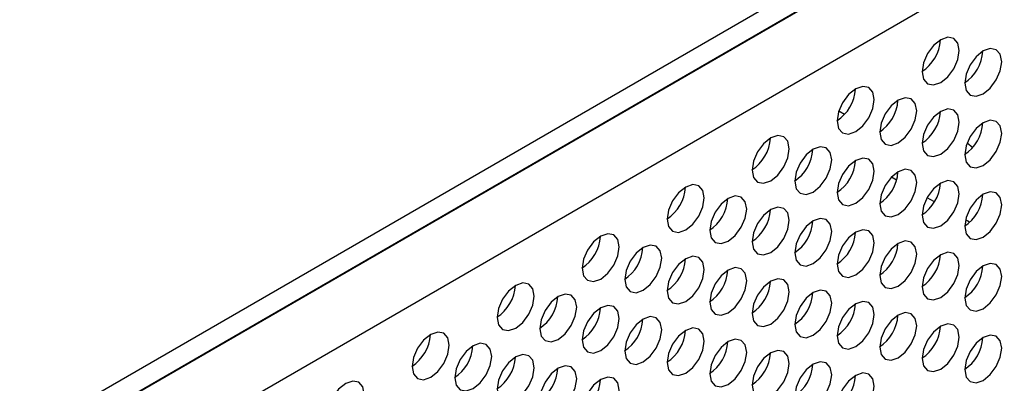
# Model space of a CAD drawing. Header units: millimetres. Extents: x 19 to 844, y 7 to 552.
# Tile 59 of 63: x 720.22 to 742.69, y 349.52 to 357.8. Entities that reach past the tile are written whole.
import ezdxf

# ---------------------------------------------------------------- set-up
doc = ezdxf.new("R2010")
doc.units = ezdxf.units.MM

msp = doc.modelspace()

# ---------------------------------------------------------------- linework, layer by layer
at = {"color": 7, "linetype": 'Continuous', "lineweight": 25}
for p, q in [((698.08, 335.477), (786.221, 386.36)), ((698.08, 334.981), (786.221, 385.864)), ((698.008, 334.925), (776.829, 380.428)), ((739.044, 355.643), (738.915, 355.717)), ((741.843, 354.998), (741.971, 354.893)), ((740.234, 354.146), (740.116, 354.214)), ((741.097, 353.648), (740.93, 353.745)), ((741.899, 353.185), (741.804, 353.24))]:
    msp.add_line(p, q, dxfattribs=at)
at = {"color": 8, "linetype": 'Continuous', "lineweight": 25}
msp.add_line((712.095, 341.454), (777.523, 379.225), dxfattribs=at)
at = {"color": 7, "linetype": 'Continuous', "lineweight": 25, "flags": 128}
for points in [[(741.239, 356.371), (741.401, 356.502), (741.538, 356.686), (741.629, 356.897), (741.662, 357.102), (741.629, 357.27), (741.538, 357.376), (741.401, 357.402), (741.239, 357.346), (741.078, 357.216), (740.941, 357.031), (740.849, 356.82), (740.817, 356.615), (740.849, 356.447), (740.941, 356.342), (741.078, 356.315), (741.239, 356.371)], [(742.209, 356.115), (742.371, 356.245), (742.508, 356.43), (742.599, 356.641), (742.631, 356.846), (742.599, 357.014), (742.508, 357.119), (742.371, 357.146), (742.209, 357.09), (742.048, 356.959), (741.911, 356.774), (741.819, 356.563), (741.787, 356.358), (741.819, 356.19), (741.911, 356.085), (742.048, 356.058), (742.209, 356.115)], [(739.3, 355.252), (739.461, 355.382), (739.598, 355.567), (739.69, 355.778), (739.722, 355.983), (739.69, 356.151), (739.598, 356.256), (739.461, 356.283), (739.3, 356.226), (739.138, 356.096), (739.001, 355.911), (738.91, 355.7), (738.878, 355.495), (738.91, 355.327), (739.001, 355.222), (739.138, 355.195), (739.3, 355.252)], [(740.27, 354.995), (740.431, 355.125), (740.568, 355.31), (740.66, 355.521), (740.692, 355.726), (740.66, 355.894), (740.568, 355.999), (740.431, 356.026), (740.27, 355.97), (740.108, 355.839), (739.971, 355.655), (739.88, 355.444), (739.848, 355.239), (739.88, 355.071), (739.971, 354.965), (740.108, 354.939), (740.27, 354.995)], [(741.239, 354.738), (741.401, 354.869), (741.538, 355.053), (741.629, 355.264), (741.662, 355.469), (741.629, 355.637), (741.538, 355.743), (741.401, 355.769), (741.239, 355.713), (741.078, 355.583), (740.941, 355.398), (740.849, 355.187), (740.817, 354.982), (740.849, 354.814), (740.941, 354.709), (741.078, 354.682), (741.239, 354.738)], [(742.209, 354.482), (742.371, 354.612), (742.508, 354.797), (742.599, 355.008), (742.631, 355.213), (742.599, 355.381), (742.508, 355.486), (742.371, 355.513), (742.209, 355.456), (742.048, 355.326), (741.911, 355.141), (741.819, 354.93), (741.787, 354.725), (741.819, 354.557), (741.911, 354.452), (742.048, 354.425), (742.209, 354.482)], [(737.36, 354.132), (737.522, 354.262), (737.659, 354.447), (737.75, 354.658), (737.782, 354.863), (737.75, 355.031), (737.659, 355.136), (737.522, 355.163), (737.36, 355.107), (737.199, 354.976), (737.062, 354.792), (736.97, 354.581), (736.938, 354.376), (736.97, 354.208), (737.062, 354.102), (737.199, 354.076), (737.36, 354.132)], [(738.33, 353.875), (738.492, 354.006), (738.629, 354.19), (738.72, 354.401), (738.752, 354.606), (738.72, 354.774), (738.629, 354.88), (738.492, 354.906), (738.33, 354.85), (738.169, 354.72), (738.032, 354.535), (737.94, 354.324), (737.908, 354.119), (737.94, 353.951), (738.032, 353.846), (738.169, 353.819), (738.33, 353.875)], [(739.3, 353.618), (739.461, 353.749), (739.598, 353.934), (739.69, 354.145), (739.722, 354.35), (739.69, 354.518), (739.598, 354.623), (739.461, 354.65), (739.3, 354.593), (739.138, 354.463), (739.001, 354.278), (738.91, 354.067), (738.878, 353.862), (738.91, 353.694), (739.001, 353.589), (739.138, 353.562), (739.3, 353.618)], [(740.27, 353.362), (740.431, 353.492), (740.568, 353.677), (740.66, 353.888), (740.692, 354.093), (740.66, 354.261), (740.568, 354.366), (740.431, 354.393), (740.27, 354.337), (740.108, 354.206), (739.971, 354.022), (739.88, 353.811), (739.848, 353.606), (739.88, 353.438), (739.971, 353.332), (740.108, 353.306), (740.27, 353.362)], [(741.239, 353.105), (741.401, 353.235), (741.538, 353.42), (741.629, 353.631), (741.662, 353.836), (741.629, 354.004), (741.538, 354.11), (741.401, 354.136), (741.239, 354.08), (741.078, 353.95), (740.941, 353.765), (740.849, 353.554), (740.817, 353.349), (740.849, 353.181), (740.941, 353.076), (741.078, 353.049), (741.239, 353.105)], [(735.421, 353.012), (735.582, 353.142), (735.719, 353.327), (735.811, 353.538), (735.843, 353.743), (735.811, 353.911), (735.719, 354.017), (735.582, 354.043), (735.421, 353.987), (735.259, 353.857), (735.122, 353.672), (735.031, 353.461), (734.999, 353.256), (735.031, 353.088), (735.122, 352.983), (735.259, 352.956), (735.421, 353.012)], [(742.209, 352.848), (742.371, 352.979), (742.508, 353.164), (742.599, 353.374), (742.631, 353.58), (742.599, 353.748), (742.508, 353.853), (742.371, 353.88), (742.209, 353.823), (742.048, 353.693), (741.911, 353.508), (741.819, 353.297), (741.787, 353.092), (741.819, 352.924), (741.911, 352.819), (742.048, 352.792), (742.209, 352.848)], [(736.391, 352.755), (736.552, 352.886), (736.689, 353.071), (736.781, 353.282), (736.813, 353.487), (736.781, 353.655), (736.689, 353.76), (736.552, 353.787), (736.391, 353.73), (736.229, 353.6), (736.092, 353.415), (736.001, 353.204), (735.968, 352.999), (736.001, 352.831), (736.092, 352.726), (736.229, 352.699), (736.391, 352.755)], [(737.36, 352.499), (737.522, 352.629), (737.659, 352.814), (737.75, 353.025), (737.782, 353.23), (737.75, 353.398), (737.659, 353.503), (737.522, 353.53), (737.36, 353.474), (737.199, 353.343), (737.062, 353.159), (736.97, 352.948), (736.938, 352.743), (736.97, 352.575), (737.062, 352.469), (737.199, 352.443), (737.36, 352.499)], [(738.33, 352.242), (738.492, 352.372), (738.629, 352.557), (738.72, 352.768), (738.752, 352.973), (738.72, 353.141), (738.629, 353.247), (738.492, 353.273), (738.33, 353.217), (738.169, 353.087), (738.032, 352.902), (737.94, 352.691), (737.908, 352.486), (737.94, 352.318), (738.032, 352.213), (738.169, 352.186), (738.33, 352.242)], [(739.3, 351.985), (739.461, 352.116), (739.598, 352.3), (739.69, 352.511), (739.722, 352.717), (739.69, 352.885), (739.598, 352.99), (739.461, 353.016), (739.3, 352.96), (739.138, 352.83), (739.001, 352.645), (738.91, 352.434), (738.878, 352.229), (738.91, 352.061), (739.001, 351.956), (739.138, 351.929), (739.3, 351.985)], [(733.481, 351.892), (733.643, 352.023), (733.78, 352.208), (733.871, 352.418), (733.903, 352.624), (733.871, 352.792), (733.78, 352.897), (733.643, 352.924), (733.481, 352.867), (733.32, 352.737), (733.183, 352.552), (733.091, 352.341), (733.059, 352.136), (733.091, 351.968), (733.183, 351.863), (733.32, 351.836), (733.481, 351.892)], [(740.27, 351.729), (740.431, 351.859), (740.568, 352.044), (740.66, 352.255), (740.692, 352.46), (740.66, 352.628), (740.568, 352.733), (740.431, 352.76), (740.27, 352.704), (740.108, 352.573), (739.971, 352.389), (739.88, 352.178), (739.848, 351.972), (739.88, 351.805), (739.971, 351.699), (740.108, 351.673), (740.27, 351.729)], [(734.451, 351.636), (734.613, 351.766), (734.749, 351.951), (734.841, 352.162), (734.873, 352.367), (734.841, 352.535), (734.749, 352.64), (734.613, 352.667), (734.451, 352.611), (734.289, 352.48), (734.152, 352.296), (734.061, 352.085), (734.029, 351.88), (734.061, 351.712), (734.152, 351.606), (734.289, 351.58), (734.451, 351.636)], [(735.421, 351.379), (735.582, 351.509), (735.719, 351.694), (735.811, 351.905), (735.843, 352.11), (735.811, 352.278), (735.719, 352.384), (735.582, 352.41), (735.421, 352.354), (735.259, 352.224), (735.122, 352.039), (735.031, 351.828), (734.999, 351.623), (735.031, 351.455), (735.122, 351.35), (735.259, 351.323), (735.421, 351.379)], [(741.239, 351.472), (741.401, 351.602), (741.538, 351.787), (741.629, 351.998), (741.662, 352.203), (741.629, 352.371), (741.538, 352.476), (741.401, 352.503), (741.239, 352.447), (741.078, 352.317), (740.941, 352.132), (740.849, 351.921), (740.817, 351.716), (740.849, 351.548), (740.941, 351.442), (741.078, 351.416), (741.239, 351.472)], [(736.391, 351.122), (736.552, 351.253), (736.689, 351.437), (736.781, 351.648), (736.813, 351.854), (736.781, 352.022), (736.689, 352.127), (736.552, 352.153), (736.391, 352.097), (736.229, 351.967), (736.092, 351.782), (736.001, 351.571), (735.968, 351.366), (736.001, 351.198), (736.092, 351.093), (736.229, 351.066), (736.391, 351.122)], [(742.209, 351.215), (742.371, 351.346), (742.508, 351.53), (742.599, 351.741), (742.631, 351.947), (742.599, 352.115), (742.508, 352.22), (742.371, 352.246), (742.209, 352.19), (742.048, 352.06), (741.911, 351.875), (741.819, 351.664), (741.787, 351.459), (741.819, 351.291), (741.911, 351.186), (742.048, 351.159), (742.209, 351.215)], [(737.36, 350.866), (737.522, 350.996), (737.659, 351.181), (737.75, 351.392), (737.782, 351.597), (737.75, 351.765), (737.659, 351.87), (737.522, 351.897), (737.36, 351.841), (737.199, 351.71), (737.062, 351.526), (736.97, 351.315), (736.938, 351.109), (736.97, 350.941), (737.062, 350.836), (737.199, 350.81), (737.36, 350.866)], [(731.541, 350.773), (731.703, 350.903), (731.84, 351.088), (731.932, 351.299), (731.964, 351.504), (731.932, 351.672), (731.84, 351.777), (731.703, 351.804), (731.541, 351.748), (731.38, 351.617), (731.243, 351.433), (731.151, 351.222), (731.119, 351.016), (731.151, 350.848), (731.243, 350.743), (731.38, 350.717), (731.541, 350.773)], [(738.33, 350.609), (738.492, 350.739), (738.629, 350.924), (738.72, 351.135), (738.752, 351.34), (738.72, 351.508), (738.629, 351.614), (738.492, 351.64), (738.33, 351.584), (738.169, 351.454), (738.032, 351.269), (737.94, 351.058), (737.908, 350.853), (737.94, 350.685), (738.032, 350.579), (738.169, 350.553), (738.33, 350.609)], [(732.511, 350.516), (732.673, 350.646), (732.81, 350.831), (732.901, 351.042), (732.934, 351.247), (732.901, 351.415), (732.81, 351.521), (732.673, 351.547), (732.511, 351.491), (732.35, 351.361), (732.213, 351.176), (732.121, 350.965), (732.089, 350.76), (732.121, 350.592), (732.213, 350.487), (732.35, 350.46), (732.511, 350.516)], [(739.3, 350.352), (739.461, 350.483), (739.598, 350.667), (739.69, 350.878), (739.722, 351.083), (739.69, 351.251), (739.598, 351.357), (739.461, 351.383), (739.3, 351.327), (739.138, 351.197), (739.001, 351.012), (738.91, 350.801), (738.878, 350.596), (738.91, 350.428), (739.001, 350.323), (739.138, 350.296), (739.3, 350.352)], [(733.481, 350.259), (733.643, 350.39), (733.78, 350.574), (733.871, 350.785), (733.903, 350.991), (733.871, 351.159), (733.78, 351.264), (733.643, 351.29), (733.481, 351.234), (733.32, 351.104), (733.183, 350.919), (733.091, 350.708), (733.059, 350.503), (733.091, 350.335), (733.183, 350.23), (733.32, 350.203), (733.481, 350.259)], [(734.451, 350.003), (734.613, 350.133), (734.749, 350.318), (734.841, 350.529), (734.873, 350.734), (734.841, 350.902), (734.749, 351.007), (734.613, 351.034), (734.451, 350.978), (734.289, 350.847), (734.152, 350.663), (734.061, 350.452), (734.029, 350.246), (734.061, 350.078), (734.152, 349.973), (734.289, 349.947), (734.451, 350.003)], [(740.27, 350.096), (740.431, 350.226), (740.568, 350.411), (740.66, 350.622), (740.692, 350.827), (740.66, 350.995), (740.568, 351.1), (740.431, 351.127), (740.27, 351.071), (740.108, 350.94), (739.971, 350.755), (739.88, 350.545), (739.848, 350.339), (739.88, 350.171), (739.971, 350.066), (740.108, 350.039), (740.27, 350.096)], [(735.421, 349.746), (735.582, 349.876), (735.719, 350.061), (735.811, 350.272), (735.843, 350.477), (735.811, 350.645), (735.719, 350.75), (735.582, 350.777), (735.421, 350.721), (735.259, 350.591), (735.122, 350.406), (735.031, 350.195), (734.999, 349.99), (735.031, 349.822), (735.122, 349.716), (735.259, 349.69), (735.421, 349.746)], [(741.239, 349.839), (741.401, 349.969), (741.538, 350.154), (741.629, 350.365), (741.662, 350.57), (741.629, 350.738), (741.538, 350.843), (741.401, 350.87), (741.239, 350.814), (741.078, 350.683), (740.941, 350.499), (740.849, 350.288), (740.817, 350.083), (740.849, 349.915), (740.941, 349.809), (741.078, 349.783), (741.239, 349.839)], [(729.602, 349.653), (729.763, 349.783), (729.9, 349.968), (729.992, 350.179), (730.024, 350.384), (729.992, 350.552), (729.9, 350.658), (729.763, 350.684), (729.602, 350.628), (729.44, 350.498), (729.303, 350.313), (729.212, 350.102), (729.18, 349.897), (729.212, 349.729), (729.303, 349.623), (729.44, 349.597), (729.602, 349.653)], [(736.391, 349.489), (736.552, 349.62), (736.689, 349.804), (736.781, 350.015), (736.813, 350.22), (736.781, 350.388), (736.689, 350.494), (736.552, 350.52), (736.391, 350.464), (736.229, 350.334), (736.092, 350.149), (736.001, 349.938), (735.968, 349.733), (736.001, 349.565), (736.092, 349.46), (736.229, 349.433), (736.391, 349.489)], [(742.209, 349.582), (742.371, 349.713), (742.508, 349.897), (742.599, 350.108), (742.631, 350.313), (742.599, 350.481), (742.508, 350.587), (742.371, 350.613), (742.209, 350.557), (742.048, 350.427), (741.911, 350.242), (741.819, 350.031), (741.787, 349.826), (741.819, 349.658), (741.911, 349.553), (742.048, 349.526), (742.209, 349.582)], [(730.572, 349.396), (730.733, 349.527), (730.87, 349.711), (730.962, 349.922), (730.994, 350.128), (730.962, 350.296), (730.87, 350.401), (730.733, 350.427), (730.572, 350.371), (730.41, 350.241), (730.273, 350.056), (730.182, 349.845), (730.15, 349.64), (730.182, 349.472), (730.273, 349.367), (730.41, 349.34), (730.572, 349.396)], [(737.36, 349.233), (737.522, 349.363), (737.659, 349.548), (737.75, 349.759), (737.782, 349.964), (737.75, 350.132), (737.659, 350.237), (737.522, 350.264), (737.36, 350.208), (737.199, 350.077), (737.062, 349.892), (736.97, 349.681), (736.938, 349.476), (736.97, 349.308), (737.062, 349.203), (737.199, 349.176), (737.36, 349.233)], [(731.541, 349.14), (731.703, 349.27), (731.84, 349.455), (731.932, 349.666), (731.964, 349.871), (731.932, 350.039), (731.84, 350.144), (731.703, 350.171), (731.541, 350.115), (731.38, 349.984), (731.243, 349.799), (731.151, 349.589), (731.119, 349.383), (731.151, 349.215), (731.243, 349.11), (731.38, 349.083), (731.541, 349.14)], [(732.511, 348.883), (732.673, 349.013), (732.81, 349.198), (732.901, 349.409), (732.934, 349.614), (732.901, 349.782), (732.81, 349.887), (732.673, 349.914), (732.511, 349.858), (732.35, 349.728), (732.213, 349.543), (732.121, 349.332), (732.089, 349.127), (732.121, 348.959), (732.213, 348.853), (732.35, 348.827), (732.511, 348.883)], [(738.33, 348.976), (738.492, 349.106), (738.629, 349.291), (738.72, 349.502), (738.752, 349.707), (738.72, 349.875), (738.629, 349.98), (738.492, 350.007), (738.33, 349.951), (738.169, 349.821), (738.032, 349.636), (737.94, 349.425), (737.908, 349.22), (737.94, 349.052), (738.032, 348.946), (738.169, 348.92), (738.33, 348.976)], [(733.481, 348.626), (733.643, 348.757), (733.78, 348.941), (733.871, 349.152), (733.903, 349.357), (733.871, 349.525), (733.78, 349.631), (733.643, 349.657), (733.481, 349.601), (733.32, 349.471), (733.183, 349.286), (733.091, 349.075), (733.059, 348.87), (733.091, 348.702), (733.183, 348.597), (733.32, 348.57), (733.481, 348.626)], [(739.3, 348.719), (739.461, 348.85), (739.598, 349.034), (739.69, 349.245), (739.722, 349.45), (739.69, 349.618), (739.598, 349.724), (739.461, 349.75), (739.3, 349.694), (739.138, 349.564), (739.001, 349.379), (738.91, 349.168), (738.878, 348.963), (738.91, 348.795), (739.001, 348.69), (739.138, 348.663), (739.3, 348.719)], [(727.662, 348.533), (727.824, 348.664), (727.961, 348.848), (728.052, 349.059), (728.084, 349.264), (728.052, 349.432), (727.961, 349.538), (727.824, 349.564), (727.662, 349.508), (727.501, 349.378), (727.364, 349.193), (727.272, 348.982), (727.24, 348.777), (727.272, 348.609), (727.364, 348.504), (727.501, 348.477), (727.662, 348.533)]]:
    msp.add_lwpolyline(points, dxfattribs=at)
at = {"color": 7, "linetype": 'Continuous', "lineweight": 25}
for centre, start, end in [((740.314, 357.393), 302.6412, 356.802), ((741.284, 357.137), 302.6412, 356.802), ((738.375, 356.274), 302.6413, 356.8019), ((739.345, 356.017), 302.6412, 356.802), ((740.314, 355.76), 302.6412, 356.8019), ((741.284, 355.504), 302.6412, 356.802), ((736.435, 355.154), 302.6412, 356.802), ((737.405, 354.897), 302.6412, 356.802), ((738.375, 354.64), 302.6413, 356.8019), ((739.345, 354.384), 302.6412, 356.802), ((734.496, 354.034), 302.6412, 356.802), ((740.314, 354.127), 302.6412, 356.802), ((735.465, 353.778), 302.6412, 356.802), ((741.284, 353.87), 302.6412, 356.802), ((736.435, 353.521), 302.6412, 356.802), ((737.405, 353.264), 302.6412, 356.802), ((738.375, 353.007), 302.6413, 356.8019), ((732.556, 352.914), 302.6413, 356.8018), ((733.526, 352.658), 302.6412, 356.802), ((739.345, 352.751), 302.6412, 356.802), ((734.496, 352.401), 302.6413, 356.8019), ((740.314, 352.494), 302.6412, 356.802), ((735.465, 352.144), 302.6412, 356.802), ((741.284, 352.237), 302.6412, 356.8019), ((736.435, 351.888), 302.6412, 356.802), ((730.616, 351.795), 302.6412, 356.802), ((731.586, 351.538), 302.6412, 356.802), ((737.405, 351.631), 302.6412, 356.802), ((732.556, 351.281), 302.6413, 356.8018), ((738.375, 351.374), 302.6413, 356.8019), ((733.526, 351.025), 302.6412, 356.802), ((739.345, 351.118), 302.6412, 356.802), ((734.496, 350.768), 302.6413, 356.802), ((740.314, 350.861), 302.6412, 356.802), ((728.677, 350.675), 302.6412, 356.802), ((741.284, 350.604), 302.6412, 356.802), ((729.647, 350.418), 302.6411, 356.802), ((735.465, 350.511), 302.6412, 356.802), ((730.616, 350.162), 302.6412, 356.8019), ((736.435, 350.255), 302.6412, 356.802), ((731.586, 349.905), 302.6412, 356.802), ((737.405, 349.998), 302.6412, 356.802), ((732.556, 349.648), 302.6413, 356.8018), ((738.375, 349.741), 302.6413, 356.8019)]:
    msp.add_arc(centre, 0.919, start, end, dxfattribs=at)

doc.saveas('drawing.dxf')
